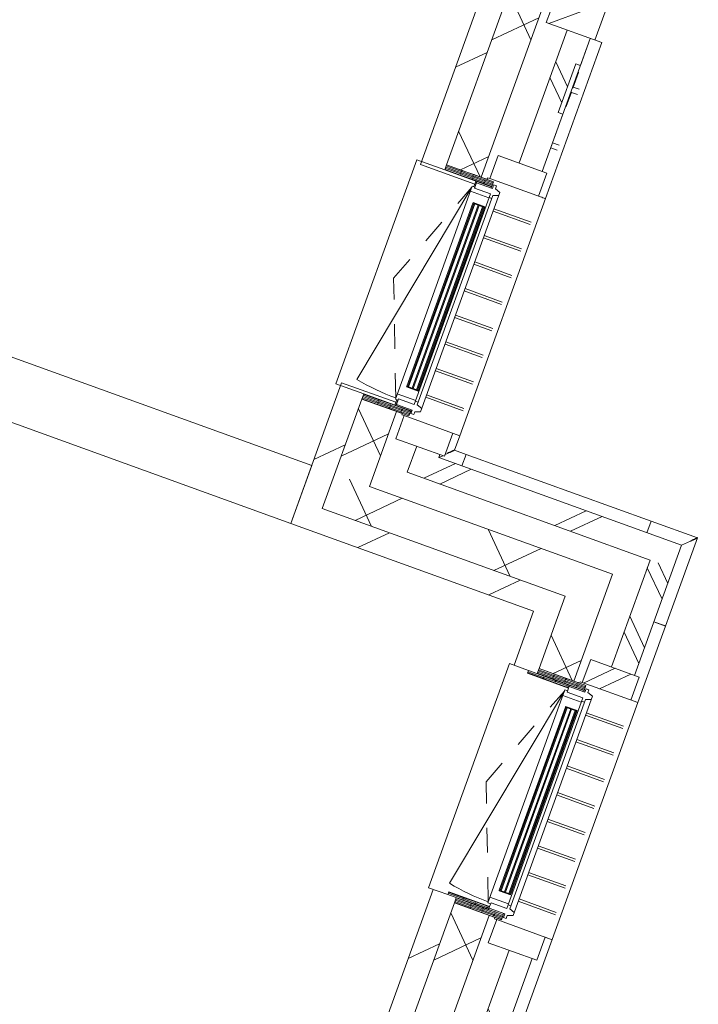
# Model space of a CAD drawing. Header units: metres. Extents: x 136266 to 136452, y 453403 to 453560.
# Tile 93 of 133: x 136433.96 to 136436.72, y 453477.8 to 453481.81. Entities that reach past the tile are written whole.
import ezdxf

# ---------------------------------------------------------------- set-up
doc = ezdxf.new("R2010")
doc.units = ezdxf.units.M
doc.linetypes.add('GS streep 0_60mm', pattern=[1.2, 0.6, -0.6])
for name, color, linetype, lineweight in [('A-DETL-BEBOUWING', 253, 'Continuous', 9), ('A-DETL-GENF-4', 252, 'Continuous', 9), ('A-FLOR', 192, 'Continuous', 5), ('A-GENM-1', 8, 'Continuous', 5), ('A-GENM-3', 7, 'GS streep 0_60mm', 5)]:
    doc.layers.add(name, color=color, linetype=linetype, lineweight=lineweight)
pattern_1 = [(50.36799999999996, (1194.736809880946, 112.262393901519), (-308.0628471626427, 255.141690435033), [])]

# ---------------------------------------------------------------- blocks, each defined once
blk = doc.blocks.new('859-DO-0010 29-09-2022')
at = {"layer": 'A-DETL-BEBOUWING'}
h = blk.add_hatch(dxfattribs=at)
h.set_pattern_fill('FP_599', color=256, angle=45.0000000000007, style=0, pattern_type=2)
h.set_pattern_definition([(140.3680000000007, (154279.4071596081, 86227.28224680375), (-270.5777627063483, -326.700649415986), []), (230.3680000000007, (154279.4071596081, 86227.28224680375), (326.7006494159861, -270.5777627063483), [])])
h.paths.add_polyline_path([(154297.8751941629, 84427.3575141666), (154447.2173507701, 84441.39034210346), (154416.928119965, 84763.73870059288), (154267.5859633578, 84749.70587265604), (154290.9722725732, 84500.82076774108)])
h.paths.add_polyline_path([(154172.8175986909, 85758.26323694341), (154322.1597552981, 85772.2960648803), (154253.8666593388, 86499.09456036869), (154104.5245027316, 86485.06173243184), (154164.2141458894, 85849.82412555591)])
h.paths.add_polyline_path([(153998.9040844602, 87609.11036449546), (154148.2462410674, 87623.14319243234), (154111.5971721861, 88013.17512391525), (153962.2550155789, 87999.14229597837), (153995.203310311, 87648.49526930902)])
h = blk.add_hatch(dxfattribs=at)
h.set_pattern_fill('FP_301', color=256, angle=45.00000000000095, style=0, pattern_type=2)
h.set_pattern_definition([(140.368000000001, (154509.2670680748, 86186.11519711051), (-255.1416904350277, -308.0628471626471), []), (140.368000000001, (154397.0039670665, 87380.85271409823), (-255.1416904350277, -308.0628471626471), [])])
h.paths.add_polyline_path([(154552.3722991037, 84658.44803367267), (154651.9337368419, 84667.80325229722), (154650.7643345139, 84680.24843201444), (154551.2028967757, 84670.89321338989)])
h.paths.add_polyline_path([(154436.6014686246, 85890.52082568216), (154536.1629063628, 85899.87604430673), (154512.9900298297, 86146.48972558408), (154493.1644337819, 86144.62682776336), (154473.5184746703, 86353.70584701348), (154493.3433052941, 86355.57689073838), (154482.3703992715, 86472.35431130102), (154382.8089615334, 86462.99909267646), (154398.1727957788, 86299.49191149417)])
h.paths.add_polyline_path([(154268.2075333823, 87682.62670496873), (154367.7689711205, 87691.98192359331), (154366.5995687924, 87704.42710331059), (154267.0381310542, 87695.07188468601)])
h = blk.add_hatch(dxfattribs=at)
h.set_pattern_fill('FP_1056', color=256, angle=5.367995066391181, style=0, pattern_type=2)
h.set_pattern_definition([(44.99999506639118, (-0.0001550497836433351, -0.0003047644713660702), (-282.8426881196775, 282.8427368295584), []), (44.99999506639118, (1199.999534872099, 0.0002923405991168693), (-282.8426881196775, 282.8427368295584), [])])
h.paths.add_polyline_path([(154293.203667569, 86454.57939591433), (154502.2826868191, 86474.22535502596), (154492.9274681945, 86573.78679276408), (154283.8484489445, 86554.14083365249)])
h = blk.add_hatch(dxfattribs=at)
h.set_pattern_fill('FP_250', color=256, angle=44.99999999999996, style=0, pattern_type=2)
h.set_pattern_definition([(50.36799999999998, (1194.736809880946, 112.2623939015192), (-308.0628471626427, 255.141690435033), [])])
h.paths.add_polyline_path([(154212.3465843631, 84268.66013893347), (154311.9080221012, 84278.01535755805), (154265.5278152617, 84771.60938895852), (154165.9663775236, 84762.25417033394), (154190.5317784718, 84500.82076774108)])
h.paths.add_polyline_path([(154075.3143090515, 85727.00450201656), (154174.8757467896, 85736.35972064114), (154101.2501762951, 86519.9082347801), (154001.6887385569, 86510.55301615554), (154063.773651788, 85849.82412555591)])
h = blk.add_hatch(dxfattribs=at)
h.set_pattern_fill('FP_1044', color=256, angle=5.367995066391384, style=0, pattern_type=2)
h.set_pattern_definition([(44.99999506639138, (-0.0001550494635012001, -0.0003047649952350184), (-282.8426881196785, 282.8427368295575), []), (44.99999506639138, (1199.999534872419, 0.0002923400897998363), (-282.8426881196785, 282.8427368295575), [])])
h.paths.add_polyline_path([(154356.3513932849, 85782.53969118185), (154565.430412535, 85802.18565029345), (154556.0751939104, 85901.7470880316), (154346.9961746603, 85882.10112892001), (154350.0290599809, 85849.82412555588)])
h = blk.add_hatch(dxfattribs=at)
h.set_pattern_fill('FP_690', color=256, angle=95.36799506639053, style=0, pattern_type=2)
h.set_pattern_definition([(5.367995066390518, (154175.8630365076, 85709.56699194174), (4.752451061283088, -50.57721037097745), [50.8, 0, 0, 0]), (5.367995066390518, (154175.3877914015, 85714.62471297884), (4.752451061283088, -50.57721037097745), [50.8, 0, 0, 0]), (5.367995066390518, (154174.9125462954, 85719.68243401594), (4.752451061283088, -50.57721037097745), [50.8, 0, 0, 0]), (5.367995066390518, (154174.4373011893, 85724.74015505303), (4.752451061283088, -50.57721037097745), [50.8, 0, 0, 0]), (5.367995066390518, (154173.9620560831, 85729.79787609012), (4.752451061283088, -50.57721037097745), [50.8, 0, 0, 0]), (5.367995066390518, (154173.486810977, 85734.85559712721), (4.752451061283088, -50.57721037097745), [50.8, 0, 0, 0]), (5.367995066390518, (154173.0115658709, 85739.91331816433), (4.752451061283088, -50.57721037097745), [50.8, 0, 0, 0]), (5.367995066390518, (154172.5363207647, 85744.97103920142), (4.752451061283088, -50.57721037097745), [50.8, 0, 0, 0]), (5.367995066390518, (154172.0610756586, 85750.02876023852), (4.752451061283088, -50.57721037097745), [50.8, 0, 0, 0]), (5.367995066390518, (154171.5858305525, 85755.08648127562), (4.752451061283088, -50.57721037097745), [50.8, 0, 0, 0])])
h.paths.add_polyline_path([(154374.9273173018, 85777.25433075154), (154172.8175986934, 85758.26323694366), (154174.8757467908, 85736.35972064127), (154376.9854653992, 85755.35081444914)])
for points in [[(154340.5089630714, 85662.53128562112), (154414.5087423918, 84875.00031311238), (154418.4911999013, 84875.37452185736), (154344.4914205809, 85662.9054943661)], [(154359.4256362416, 85664.3087771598), (154433.4254155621, 84876.77780465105), (154437.4078730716, 84877.15201339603), (154363.4080937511, 85664.68298590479)], [(154378.3423094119, 85666.08626869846), (154452.3420887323, 84878.55529618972), (154456.3245462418, 84878.9295049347), (154382.3247669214, 85666.46047744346)], [(155554.2043958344, 83969.65131331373), (155628.2041751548, 83182.12034080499), (155632.1866326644, 83182.49454954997), (155558.1868533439, 83970.02552205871)], [(155573.1210690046, 83971.4288048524), (155647.1208483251, 83183.89783234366), (155651.1033058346, 83184.27204108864), (155577.1035265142, 83971.8030135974)], [(155592.0377421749, 83973.20629639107), (155666.0375214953, 83185.67532388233), (155670.0199790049, 83186.04953262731), (155596.0201996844, 83973.58050513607)]]:
    blk.add_hatch(color=256, dxfattribs=at).paths.add_polyline_path(points)
h = blk.add_hatch(dxfattribs=at)
h.set_pattern_fill('FP_418', color=256, angle=-174.6320049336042, style=0, pattern_type=2)
h.set_pattern_definition([(5.367995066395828, (154261.5063166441, 84798.11786577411), (-4.752451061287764, 50.57721037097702), [50.8, 0, 0, 0]), (5.367995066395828, (154261.9815617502, 84793.06014473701), (-4.752451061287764, 50.57721037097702), [50.8, 0, 0, 0]), (5.367995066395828, (154262.4568068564, 84788.00242369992), (-4.752451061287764, 50.57721037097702), [50.8, 0, 0, 0]), (5.367995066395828, (154262.9320519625, 84782.94470266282), (-4.752451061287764, 50.57721037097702), [50.8, 0, 0, 0]), (5.367995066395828, (154263.4072970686, 84777.88698162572), (-4.752451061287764, 50.57721037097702), [50.8, 0, 0, 0]), (5.367995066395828, (154263.8825421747, 84772.82926058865), (-4.752451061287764, 50.57721037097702), [50.8, 0, 0, 0]), (5.367995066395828, (154264.3577872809, 84767.77153955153), (-4.752451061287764, 50.57721037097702), [50.8, 0, 0, 0]), (5.367995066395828, (154264.833032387, 84762.71381851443), (-4.752451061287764, 50.57721037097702), [50.8, 0, 0, 0]), (5.367995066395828, (154265.3082774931, 84757.65609747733), (-4.752451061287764, 50.57721037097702), [50.8, 0, 0, 0]), (5.367995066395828, (154265.7835225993, 84752.59837644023), (-4.752451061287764, 50.57721037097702), [50.8, 0, 0, 0])])
h.paths.add_polyline_path([(154265.5278152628, 84771.60938895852), (154267.5859633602, 84749.70587265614), (154469.6956819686, 84768.69696646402), (154467.6375338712, 84790.6004827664)])
h = blk.add_hatch(dxfattribs=at)
h.set_pattern_fill('FP_302', color=256, angle=45.00000000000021, style=0, pattern_type=2)
h.set_pattern_definition([(50.36800000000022, (155134.2059199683, 84612.67886528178), (-308.0628471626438, 255.1416904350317), []), (50.36800000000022, (156328.943436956, 84724.94196629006), (-308.0628471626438, 255.1416904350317), [])])
h.paths.add_polyline_path([(154561.7275177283, 84558.8865959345), (155706.6840517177, 84666.47161011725), (155697.3288330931, 84766.03304785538), (154552.3722991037, 84658.44803367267)])
h = blk.add_hatch(dxfattribs=at)
h.set_pattern_fill('FP_399', color=256, angle=45.00000000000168, style=0, pattern_type=2)
h.set_pattern_definition([(140.3680000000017, (155717.5004250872, 84551.35361547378), (-255.1416904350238, -308.0628471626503), []), (140.3680000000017, (155605.2387382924, 85746.0911324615), (-255.1416904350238, -308.0628471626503), [])])
h.paths.add_polyline_path([(155628.756557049, 84426.88056672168), (155728.3179947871, 84436.23578534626), (155706.6840517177, 84666.47161011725), (155607.1226139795, 84657.11639149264), (155621.808819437, 84500.82076774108)])
h = blk.add_hatch(dxfattribs=at)
h.set_pattern_fill('FP_595', color=256, angle=45.00000000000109, style=0, pattern_type=2)
h.set_pattern_definition([(140.3680000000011, (155661.5901990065, 82741.30096988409), (-270.577762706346, -326.700649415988), []), (230.3680000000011, (155661.5901990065, 82741.30096988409), (326.700649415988, -270.577762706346), [])])
h.paths.add_polyline_path([(155681.225852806, 80928.94857439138), (155830.5680094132, 80942.98140232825), (155799.0175346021, 81278.75235109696), (155649.6753779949, 81264.71952316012), (155671.8706341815, 81028.51001212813)])
h.paths.add_polyline_path([(155554.907013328, 82273.27688744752), (155704.2491699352, 82287.30971538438), (155630.6235993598, 83070.85823038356), (155481.2814427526, 83056.8254024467), (155514.6082962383, 82702.14962398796)])
h.paths.add_polyline_path([(155386.5130780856, 84065.38276673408), (155535.8552346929, 84079.41559467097), (155492.6124470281, 84539.62013766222), (155343.2702904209, 84525.58730972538), (155366.6583369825, 84276.68371537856)])
h = blk.add_hatch(dxfattribs=at)
h.set_pattern_fill('FP_598', color=256, angle=44.99999999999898, style=0, pattern_type=2)
h.set_pattern_definition([(230.367999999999, (154820.5722427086, 84476.47242155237), (326.700649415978, -270.577762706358), []), (320.367999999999, (154820.5722427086, 84476.47242155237), (270.5777627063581, 326.7006494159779), [])])
h.paths.add_polyline_path([(154311.9080221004, 84278.01535755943), (155357.3031183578, 84376.24515311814), (155343.2702904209, 84525.58730972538), (154297.8751941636, 84427.35751416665)])
h = blk.add_hatch(dxfattribs=at)
h.set_pattern_fill('FP_295', color=256, angle=44.99999999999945, style=0, pattern_type=2)
h.set_pattern_definition([(140.3679999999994, (155902.2667199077, 82585.01481488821), (-255.1416904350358, -308.0628471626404), []), (140.3679999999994, (155790.0036188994, 83779.75233187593), (-255.1416904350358, -308.0628471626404), [])])
h.paths.add_polyline_path([(155976.6537496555, 80724.43960083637), (156076.2151873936, 80733.79481946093), (156032.9473012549, 81194.26646899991), (155933.3858635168, 81184.91125037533), (155959.8304905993, 80903.47848023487)])
h.paths.add_polyline_path([(155818.7844353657, 82404.53886266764), (155918.3458731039, 82413.89408129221), (155864.5533660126, 82986.37234828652), (155764.9919282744, 82977.01712966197), (155790.8196550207, 82702.14962398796)])
h.paths.add_polyline_path([(155650.3905001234, 84196.64474195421), (155749.9519378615, 84205.99996057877), (155728.3179947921, 84436.23578534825), (155628.756557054, 84426.88056672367)])
h = blk.add_hatch(dxfattribs=at)
h.set_pattern_fill('FP_250', color=256, angle=44.99999999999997, style=0, pattern_type=2)
h.set_pattern_definition([(50.36799999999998, (1194.736809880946, 112.2623939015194), (-308.0628471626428, 255.1416904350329), [])])
h.paths.add_polyline_path([(154221.7018029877, 84169.09870119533), (155366.6583369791, 84276.68371537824), (155357.3031183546, 84376.2451531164), (154212.3465843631, 84268.66013893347)])
h = blk.add_hatch(dxfattribs=at)
h.set_pattern_fill('FP_250', color=256, angle=44.99999999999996, style=0, pattern_type=2)
h.set_pattern_definition(pattern_1)
h.paths.add_polyline_path([(155289.0097884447, 84034.1240318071), (155388.5712261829, 84043.47925043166), (155366.6583369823, 84276.68371537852), (155267.0968992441, 84267.32849675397)])
h = blk.add_hatch(dxfattribs=at)
h.set_pattern_fill('FP_310', color=256, angle=5.367995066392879, style=0, pattern_type=2)
h.set_pattern_definition([(230.3679950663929, (260693.070127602, 137674.5710735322), (308.0628251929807, -255.1417169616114), []), (230.3679950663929, (259498.3328747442, 137562.3084500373), (308.0628251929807, -255.1417169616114), [])])
h.paths.add_polyline_path([(155560.7852061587, 84188.22504519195), (155570.1404247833, 84088.66360745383), (155779.2194440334, 84108.30956656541), (155769.8642254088, 84207.87100430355), (155714.70713758, 84202.6882083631)])
h = blk.add_hatch(dxfattribs=at)
h.set_pattern_fill('FP_1658', color=256, scale=0.9999999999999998, angle=-174.6320049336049, style=0, pattern_type=2)
h.set_pattern_definition([(5.367995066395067, (155354.7785534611, 83991.32156960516), (4.75245106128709, -50.57721037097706), [50.79999999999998, 0, 0, 0]), (5.367995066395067, (155354.3033083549, 83996.37929064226), (4.75245106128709, -50.57721037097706), [50.79999999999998, 0, 0, 0]), (5.367995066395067, (155353.8280632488, 84001.43701167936), (4.75245106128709, -50.57721037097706), [50.79999999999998, 0, 0, 0]), (5.367995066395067, (155353.3528181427, 84006.49473271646), (4.75245106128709, -50.57721037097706), [50.79999999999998, 0, 0, 0]), (5.367995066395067, (155352.8775730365, 84011.55245375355), (4.75245106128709, -50.57721037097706), [50.79999999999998, 0, 0, 0]), (5.367995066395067, (155352.4023279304, 84016.61017479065), (4.75245106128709, -50.57721037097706), [50.79999999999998, 0, 0, 0]), (5.367995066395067, (155351.9270828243, 84021.66789582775), (4.75245106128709, -50.57721037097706), [50.79999999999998, 0, 0, 0]), (5.367995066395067, (155351.4518377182, 84026.72561686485), (4.75245106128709, -50.57721037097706), [50.79999999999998, 0, 0, 0]), (5.367995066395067, (155350.976592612, 84031.78333790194), (4.75245106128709, -50.57721037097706), [50.79999999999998, 0, 0, 0]), (5.367995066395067, (155350.5013475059, 84036.84105893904), (4.75245106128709, -50.57721037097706), [50.79999999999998, 0, 0, 0])])
h.paths.add_polyline_path([(155388.5712261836, 84043.47925043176), (155351.7334942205, 84040.01781954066), (155352.8561204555, 84028.07044701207), (155529.079865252, 84044.62918397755), (155527.957239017, 84056.57655650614)])
h = blk.add_hatch(dxfattribs=at)
h.set_pattern_fill('FP_939', color=256, scale=0.9999999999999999, angle=-116.41000493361, style=0, pattern_type=2)
h.set_pattern_definition([(5.367995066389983, (155389.5585330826, 84016.685845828), (4.752451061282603, -50.57721037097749), [50.79999999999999, 0, 0, 0]), (5.367995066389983, (155389.0824262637, 84021.74345616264), (4.752451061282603, -50.57721037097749), [50.79999999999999, 0, 0, 0]), (5.367995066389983, (155388.6076598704, 84026.8015173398), (4.752451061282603, -50.57721037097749), [50.79999999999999, 0, 0, 0]), (5.367995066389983, (155388.1324486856, 84031.85868288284), (4.752451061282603, -50.57721037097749), [50.79999999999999, 0, 0, 0]), (5.367995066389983, (155387.6567866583, 84036.9171888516), (4.752451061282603, -50.57721037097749), [50.79999999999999, 0, 0, 0]), (5.367995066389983, (155387.1815754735, 84041.97435439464), (4.752451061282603, -50.57721037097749), [50.79999999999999, 0, 0, 0]), (5.367995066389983, (155386.7068090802, 84047.0324155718), (4.752451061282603, -50.57721037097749), [50.79999999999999, 0, 0, 0]), (5.367995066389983, (155386.2315978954, 84052.08958111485), (4.752451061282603, -50.57721037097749), [50.79999999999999, 0, 0, 0]), (5.367995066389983, (155385.7559358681, 84057.1480870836), (4.752451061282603, -50.57721037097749), [50.79999999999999, 0, 0, 0]), (5.367995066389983, (155385.2807246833, 84062.20525262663), (4.752451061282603, -50.57721037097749), [50.79999999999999, 0, 0, 0])])
h.paths.add_polyline_path([(155386.5130780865, 84065.382766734), (155388.5712261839, 84043.47925043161), (155590.6809447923, 84062.4703442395), (155588.622796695, 84084.37386054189), (155393.6884133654, 84066.05699193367)])
h = blk.add_hatch(dxfattribs=at)
h.set_pattern_fill('FP_1659', color=256, scale=0.9999999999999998, angle=-174.6320049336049, style=0, pattern_type=2)
h.set_pattern_definition([(5.367995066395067, (155436.3059158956, 83123.67948183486), (-4.75245106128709, 50.57721037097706), [50.79999999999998, 0, 0, 0]), (5.367995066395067, (155436.7811610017, 83118.62176079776), (-4.75245106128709, 50.57721037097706), [50.79999999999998, 0, 0, 0]), (5.367995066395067, (155437.2564061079, 83113.56403976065), (-4.75245106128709, 50.57721037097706), [50.79999999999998, 0, 0, 0]), (5.367995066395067, (155437.731651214, 83108.50631872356), (-4.75245106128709, 50.57721037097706), [50.79999999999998, 0, 0, 0]), (5.367995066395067, (155438.2068963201, 83103.44859768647), (-4.75245106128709, 50.57721037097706), [50.79999999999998, 0, 0, 0]), (5.367995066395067, (155438.6821414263, 83098.39087664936), (-4.75245106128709, 50.57721037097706), [50.79999999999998, 0, 0, 0]), (5.367995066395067, (155439.1573865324, 83093.33315561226), (-4.75245106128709, 50.57721037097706), [50.79999999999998, 0, 0, 0]), (5.367995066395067, (155439.6326316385, 83088.27543457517), (-4.75245106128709, 50.57721037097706), [50.79999999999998, 0, 0, 0]), (5.367995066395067, (155440.1078767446, 83083.21771353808), (-4.75245106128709, 50.57721037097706), [50.79999999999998, 0, 0, 0]), (5.367995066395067, (155440.5831218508, 83078.15999250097), (-4.75245106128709, 50.57721037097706), [50.79999999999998, 0, 0, 0])])
h.paths.add_polyline_path([(155457.1690304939, 83088.7094650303), (155441.2629364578, 83087.21486038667), (155442.3855626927, 83075.26748785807), (155618.6093074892, 83091.82622482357), (155617.4866812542, 83103.77359735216), (155478.1006684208, 83090.67629127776)])
h = blk.add_hatch(dxfattribs=at)
h.set_pattern_fill('FP_419', color=256, scale=0.9999999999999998, angle=-174.6320049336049, style=0, pattern_type=2)
h.set_pattern_definition([(5.367995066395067, (155475.2017959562, 83105.23739642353), (-4.75245106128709, 50.57721037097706), [50.79999999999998, 0, 0, 0]), (5.367995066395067, (155475.6770410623, 83100.17967538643), (-4.75245106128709, 50.57721037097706), [50.79999999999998, 0, 0, 0]), (5.367995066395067, (155476.1522861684, 83095.12195434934), (-4.75245106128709, 50.57721037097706), [50.79999999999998, 0, 0, 0]), (5.367995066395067, (155476.6275312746, 83090.06423331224), (-4.75245106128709, 50.57721037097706), [50.79999999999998, 0, 0, 0]), (5.367995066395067, (155477.1027763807, 83085.00651227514), (-4.75245106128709, 50.57721037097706), [50.79999999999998, 0, 0, 0]), (5.367995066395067, (155477.5780214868, 83079.94879123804), (-4.75245106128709, 50.57721037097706), [50.79999999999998, 0, 0, 0]), (5.367995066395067, (155478.053266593, 83074.89107020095), (-4.75245106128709, 50.57721037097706), [50.79999999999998, 0, 0, 0]), (5.367995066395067, (155478.5285116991, 83069.83334916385), (-4.75245106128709, 50.57721037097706), [50.79999999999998, 0, 0, 0]), (5.367995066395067, (155479.0037568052, 83064.77562812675), (-4.75245106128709, 50.57721037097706), [50.79999999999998, 0, 0, 0]), (5.367995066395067, (155479.4790019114, 83059.71790708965), (-4.75245106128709, 50.57721037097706), [50.79999999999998, 0, 0, 0])])
h.paths.add_polyline_path([(155479.2232946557, 83078.72891874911), (155481.2814427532, 83056.82540244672), (155683.3911613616, 83075.81649625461), (155681.3330132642, 83097.72001255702)])
h = blk.add_hatch(dxfattribs=at)
h.set_pattern_fill('FP_250', color=256, angle=44.99999999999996, style=0, pattern_type=2)
h.set_pattern_definition(pattern_1)
h.paths.add_polyline_path([(155457.4037236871, 82242.01815252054), (155556.8610051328, 82252.4818380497), (155479.223294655, 83078.72891874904), (155379.6618569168, 83069.37370012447), (155456.42051103, 82252.4818380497)])
for points in [[(155742.4484934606, 84820.19160843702), (155742.5051510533, 84820.25943716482), (155742.1560320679, 84819.83797872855), (155740.5913135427, 84817.95133359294), (155738.7237271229, 84815.69054466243), (155737.0373536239, 84813.65980688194), (155735.0935259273, 84811.30796191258), (155732.9216607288, 84808.68956700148), (155730.5574418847, 84805.83392572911), (155727.19899842, 84801.77009685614), (155724.5021769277, 84798.56846279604), (155722.6909617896, 84796.33599949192)], [(154697.013474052, 84721.95805850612), (154697.0695611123, 84722.02635975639), (154696.7205151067, 84721.6048408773), (154695.1583755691, 84719.71605978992), (154693.2850606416, 84717.46001528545), (154691.6040130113, 84715.42486654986), (154689.655438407, 84713.07695303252), (154687.4874592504, 84710.45533964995), (154685.122218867, 84707.60054442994), (154681.7551469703, 84703.54386173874), (154679.1119285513, 84700.29783290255), (154677.255942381, 84698.10244956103)]]:
    blk.add_open_spline(points, degree=3, knots=[0.5, 0.5, 0.5, 0.5, 0.5833333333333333, 0.6666666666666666, 0.7083333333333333, 0.75, 0.7916666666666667, 0.8333333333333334, 0.875, 0.9166666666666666, 1, 1, 1, 1])
for p, q in [((154502.2826868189, 86474.22535502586), (154386.5118563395, 87706.29814703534)), ((154322.159755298, 85772.29606488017), (154250.59233282, 86533.94106357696)), ((154283.8484489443, 86554.14083365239), (154293.2036675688, 86454.57939591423)), ((154001.6887385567, 86510.5530161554), (154076.4837113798, 85714.55932229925)), ((154172.817598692, 85758.26323694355), (154101.2501762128, 86519.90823564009)), ((154293.2036675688, 86454.57939591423), (154532.1863712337, 86477.03523314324)), ((154382.8089615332, 86462.99909267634), (154436.6014686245, 85890.52082568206)), ((154493.344070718, 86355.56874483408), (154482.3703992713, 86472.35431130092)), ((154536.2495978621, 85899.88419021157), (154482.457090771, 86472.36245720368)), ((154595.3456119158, 85804.9966104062), (154532.1978861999, 86477.03631513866)), ((154493.4307622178, 86355.57689073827), (154473.5184746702, 86353.70584701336)), ((154473.5184746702, 86353.70584701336), (154493.1644337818, 86144.62682776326)), ((154496.1409102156, 86326.73456839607), (154498.6299461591, 86326.96844886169)), ((154496.6071345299, 86321.77284971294), (154499.0961704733, 86322.00673017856)), ((154496.9145856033, 86318.50085018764), (154499.4036215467, 86318.73473065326)), ((154497.736902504, 86309.74947235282), (154500.2259384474, 86309.98335281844)), ((154498.6299461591, 86326.96844886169), (154504.9698626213, 86259.49688850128)), ((154499.2411183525, 86293.74109258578), (154501.7301542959, 86293.9749730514)), ((154502.4808266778, 86259.26300803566), (154504.9698626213, 86259.49688850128)), ((154504.5920858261, 86263.51731841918), (154530.014245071, 86265.90609326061)), ((154504.1254604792, 86241.76025236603), (154506.6144964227, 86241.99413283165)), ((154505.0652512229, 86231.75867769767), (154507.5542871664, 86231.99255816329)), ((154506.6144964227, 86241.99413283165), (154512.4881885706, 86179.48429115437)), ((154506.6970100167, 86241.1159949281), (154532.1191692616, 86243.50476976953)), ((154508.9932828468, 86189.95522107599), (154511.4823187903, 86190.1891015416)), ((154509.9991526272, 86179.25041068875), (154512.4881885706, 86179.48429115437)), ((154493.1644337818, 86144.62682776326), (154513.0767213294, 86146.49787148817)), ((154536.1629063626, 85899.87604430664), (154512.9900298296, 86146.48972558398)), ((154524.6725148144, 86023.0914694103), (154552.5837100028, 86025.71412471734)), ((154526.7774390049, 86000.69014591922), (154554.6886341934, 86003.31280122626)), ((154556.0751939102, 85901.74708803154), (154346.9961746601, 85882.10112891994)), ((154565.4304125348, 85802.18565029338), (154556.0751939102, 85901.74708803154)), ((154346.9961746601, 85882.10112891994), (154356.3513932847, 85782.5396911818)), ((154346.4067644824, 85781.60525131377), (154356.3339455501, 85782.53805171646)), ((154347.0616297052, 85774.63595153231), (154346.4067644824, 85781.60525131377)), ((154356.3513932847, 85782.5396911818), (154573.4922735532, 85802.94317724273)), ((154579.3738359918, 85803.49583401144), (154573.5275266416, 85802.94648977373)), ((154584.7510126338, 85804.00109653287), (154579.4079470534, 85803.4990392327)), ((154589.2832016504, 85804.42696040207), (154584.7838598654, 85804.00418299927)), ((154592.6837169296, 85804.74648736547), (154589.3144128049, 85804.42989313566)), ((154595.3340969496, 85804.99552841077), (154592.7123524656, 85804.74917808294)), ((154594.7269841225, 85804.93848149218), (154595.2988438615, 85804.99221587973)), ((154691.2013497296, 84784.4885610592), (154595.3103588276, 85804.99329787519)), ((154174.8757467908, 85736.35972064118), (154055.4020215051, 85725.13345829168)), ((154076.4837113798, 85714.55932229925), (154310.4530900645, 85736.54408606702)), ((154310.4530900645, 85736.54408606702), (154309.2836877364, 85748.98926578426)), ((154309.9552828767, 85736.49730997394), (154311.0311330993, 85725.04774377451)), ((154313.7639524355, 85749.41025062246), (154316.0092049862, 85725.51550470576)), ((154377.4532264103, 85750.37274170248), (154376.9854653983, 85755.35081444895)), ((154146.0540899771, 84760.38312660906), (154055.4020215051, 85725.13345829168)), ((154423.3921532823, 85678.35458428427), (154583.7714990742, 85693.42451373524)), ((154424.3276751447, 85668.39844051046), (154584.7070209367, 85683.46836996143)), ((154434.1506547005, 85563.8589308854), (154594.5300004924, 85578.92886033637)), ((154435.086176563, 85553.90278711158), (154595.4655223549, 85568.97271656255)), ((154444.9091561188, 85449.36327748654), (154605.2885019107, 85464.43320693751)), ((154445.8446779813, 85439.40713371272), (154606.2240237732, 85454.4770631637)), ((154455.6676575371, 85334.86762408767), (154616.047003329, 85349.93755353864)), ((154456.6031793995, 85324.91148031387), (154616.9825251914, 85339.98140976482)), ((154466.4261589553, 85220.37197068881), (154626.8055047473, 85235.44190013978)), ((154467.3616808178, 85210.41582691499), (154627.7410266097, 85225.48575636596)), ((154477.1846603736, 85105.87631728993), (154637.5640061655, 85120.9462467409)), ((154478.1201822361, 85095.92017351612), (154638.499528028, 85110.99010296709)), ((154487.9431617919, 84991.38066389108), (154648.3225075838, 85006.45059334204)), ((154488.8786836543, 84981.42452011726), (154649.2580294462, 84996.49444956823)), ((154498.7016632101, 84876.8850104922), (154659.0810090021, 84891.95493994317)), ((154499.6371850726, 84866.92886671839), (154660.0165308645, 84881.99879616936)), ((154397.1926966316, 84808.08690220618), (154398.2685466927, 84796.63733772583)), ((154402.1707685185, 84808.55466313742), (154404.4160209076, 84784.65991893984)), ((155742.4585059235, 84820.20416588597), (155543.3245359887, 84801.49268615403)), ((155809.0878757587, 84111.11612786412), (155742.458965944, 84820.20378489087)), ((154265.5278152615, 84771.60938895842), (154146.0540899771, 84760.38312660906)), ((154398.7663538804, 84796.6841138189), (154164.7969751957, 84774.69935005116)), ((154164.7969751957, 84774.69935005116), (154221.7018029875, 84169.09870119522)), ((154399.9357562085, 84784.23893410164), (154398.7663538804, 84796.6841138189)), ((154691.1898347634, 84784.48747906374), (154452.2423841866, 84762.0349543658)), ((154467.6375338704, 84790.60048276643), (154467.1697730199, 84795.57855379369)), ((154670.6766220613, 84682.11947573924), (154661.3214034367, 84781.6809134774)), ((154697.0239465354, 84721.97023495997), (154691.1499117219, 84784.48372340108)), ((155543.3245355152, 84801.4926911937), (154746.83303361, 84726.65094219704)), ((155543.3256175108, 84801.48117622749), (155547.9751615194, 84751.99913792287)), ((155543.3793523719, 84800.9093114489), (155543.3256179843, 84801.48117118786)), ((155722.6909617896, 84796.33599949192), (155697.3919889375, 84765.78955203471)), ((154267.5859633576, 84749.7058726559), (154311.9080221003, 84278.01535755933)), ((154447.21735077, 84441.39034210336), (154416.9281199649, 84763.73870059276)), ((154442.2977553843, 84761.10051449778), (154441.8299943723, 84766.07858724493)), ((154452.2249364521, 84762.03331490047), (154442.2977553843, 84761.10051449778)), ((154452.2423841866, 84762.0349543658), (154461.5976028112, 84662.47351662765)), ((155697.3288330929, 84766.03304785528), (154651.9337368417, 84667.80325229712)), ((155749.9519378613, 84205.99996057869), (155697.3288330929, 84766.03304785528)), ((154677.255942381, 84698.10244956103), (154669.9982133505, 84689.33933337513)), ((154746.7931109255, 84726.64718278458), (154697.0234865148, 84721.97061595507)), ((154746.7941929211, 84726.63566781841), (154746.8479273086, 84726.06380807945)), ((154751.4836596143, 84677.15738892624), (154746.8341156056, 84726.63942723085)), ((154461.5976028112, 84662.47351662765), (154670.6766220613, 84682.11947573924)), ((154551.2028967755, 84670.89321338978), (154561.7275177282, 84558.8865959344)), ((154561.7275177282, 84558.8865959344), (155607.1226139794, 84657.11639149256)), ((154651.9337368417, 84667.80325229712), (154650.7643345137, 84680.24843201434)), ((154663.4567644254, 84681.44106702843), (154652.1596520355, 84667.80072470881)), ((155607.1226139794, 84657.11639149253), (155650.3905001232, 84196.64474195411)), ((155492.612447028, 84539.62013766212), (154447.21735077, 84441.39034210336)), ((155535.8552346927, 84079.41559467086), (155492.612447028, 84539.62013766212)), ((154198.2702488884, 84418.01656971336), (147698.3803323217, 83807.25910591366)), ((154221.6582954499, 84169.112975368), (154198.2702488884, 84418.01656971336)), ((155728.3158201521, 84436.6875589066), (155778.0451006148, 84441.36033484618)), ((155778.0825212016, 84440.96209209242), (155728.3532407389, 84436.28931615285)), ((155357.3031183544, 84376.2451531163), (154311.9080221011, 84278.01535755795)), ((155357.3031183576, 84376.24515311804), (155386.5130780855, 84065.382766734)), ((154221.7018029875, 84169.09870119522), (155267.096899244, 84267.32849675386)), ((155267.096899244, 84267.32849675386), (155289.0097884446, 84034.124031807)), ((155769.8642254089, 84207.8710043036), (155560.7852061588, 84188.22504519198)), ((155779.2194440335, 84108.30956656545), (155769.8642254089, 84207.8710043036)), ((144990.2990744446, 83301.6949701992), (154221.6582954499, 84169.112975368)), ((155560.7852061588, 84188.22504519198), (155570.1404247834, 84088.66360745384)), ((155560.1957959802, 84087.72916758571), (155570.122977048, 84088.6619679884)), ((155560.7571090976, 84081.75548132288), (155560.1957959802, 84087.72916758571)), ((155570.1404247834, 84088.66360745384), (155809.0878753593, 84111.11613215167)), ((155809.0763607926, 84111.11504586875), (155808.5045010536, 84111.0613114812)), ((156140.0342942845, 80589.19472804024), (155809.0993903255, 84111.1172141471)), ((155591.1486590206, 84057.49276938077), (155590.6809447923, 84062.47034423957)), ((155351.7334942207, 84040.01781954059), (155269.0975008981, 84032.2529880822)), ((155359.7495693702, 83067.50265639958), (155269.0975008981, 84032.2529880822)), ((155637.1811849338, 83984.47850057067), (155797.560530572, 83999.54843000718)), ((155638.1167067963, 83974.52235679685), (155798.4960524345, 83989.59228623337)), ((155647.9396863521, 83869.98284717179), (155808.3190319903, 83885.05277660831)), ((155648.8752082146, 83860.02670339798), (155809.2545538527, 83875.0966328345)), ((155658.6981877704, 83755.48719377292), (155819.0775334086, 83770.55712320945)), ((155659.6337096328, 83745.53104999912), (155820.013055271, 83760.60097943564)), ((155669.4566891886, 83640.99154037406), (155829.8360348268, 83656.06146981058)), ((155670.3922110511, 83631.03539660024), (155830.7715566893, 83646.10532603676)), ((155680.2151906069, 83526.49588697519), (155840.5945362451, 83541.56581641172)), ((155681.1507124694, 83516.53974320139), (155841.5300581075, 83531.6096726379)), ((155690.9736920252, 83412.00023357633), (155851.3530376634, 83427.07016301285)), ((155691.9092138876, 83402.04408980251), (155852.2885595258, 83417.11401923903)), ((155701.7321934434, 83297.50458017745), (155862.1115390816, 83312.57450961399)), ((155702.6677153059, 83287.54843640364), (155863.0470609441, 83302.61836584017)), ((155712.4906948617, 83183.0089267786), (155872.8700404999, 83198.07885621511)), ((155713.4262167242, 83173.05278300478), (155873.8055623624, 83188.1227124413)), ((155904.9788662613, 83090.61139533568), (155666.0314156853, 83068.15887063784)), ((155681.3330132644, 83097.72001255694), (155680.8652056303, 83102.69858147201)), ((155875.1104349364, 83087.80482974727), (155883.1722959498, 83088.56235669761)), ((155884.46565356, 82988.24339201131), (155875.1104349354, 83087.80482974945)), ((155442.3855626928, 83075.26748785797), (155359.7495693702, 83067.50265639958)), ((155379.6618569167, 83069.37370012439), (155457.4037236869, 82242.01815252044)), ((155481.2814427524, 83056.8254024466), (155554.9070133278, 82273.27688744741)), ((155704.249169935, 82287.30971538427), (155630.6235993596, 83070.85823038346)), ((155656.0867868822, 83067.22443076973), (155655.5254737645, 83073.19811703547)), ((155664.1266754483, 83067.97989309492), (155656.0867868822, 83067.22443076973)), ((155666.01396795, 83068.15723117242), (155664.1266754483, 83067.97989309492)), ((155666.0314156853, 83068.15887063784), (155675.3866343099, 82968.5974328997)), ((155675.3866343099, 82968.5974328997), (155884.46565356, 82988.24339201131)), ((155764.9919282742, 82977.01712966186), (155818.7844353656, 82404.53886266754)), ((155918.3458731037, 82413.8940812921), (155864.5533660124, 82986.37234828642)), ((155918.397311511, 82413.89891466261), (155864.6048044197, 82986.37718165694))]:
    blk.add_line(p, q, dxfattribs=at)
at = {"layer": 'A-DETL-GENF-4'}
for p, q in [((154172.8175986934, 85758.26323694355), (154374.9273173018, 85777.25433075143)), ((154374.9273173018, 85777.25433075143), (154376.9854653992, 85755.35081444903)), ((154174.8757467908, 85736.35972064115), (154172.8175986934, 85758.26323694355)), ((154376.9854653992, 85755.35081444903), (154174.8757467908, 85736.35972064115)), ((154467.6375338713, 84790.60048276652), (154265.5278152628, 84771.60938895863)), ((154265.5278152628, 84771.60938895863), (154267.5859633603, 84749.70587265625)), ((154267.5859633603, 84749.70587265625), (154469.6956819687, 84768.69696646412)), ((154469.6956819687, 84768.69696646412), (154467.6375338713, 84790.60048276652)), ((155351.7334942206, 84040.01781954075), (155590.6809447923, 84062.47034423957)), ((155386.5130780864, 84065.38276673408), (155588.6227966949, 84084.37386054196)), ((155388.5712261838, 84043.47925043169), (155386.5130780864, 84065.38276673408)), ((155527.9572390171, 84056.57655650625), (155529.0798652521, 84044.62918397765)), ((155588.6227966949, 84084.37386054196), (155590.6809447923, 84062.47034423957)), ((155352.8561204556, 84028.07044701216), (155351.7334942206, 84040.01781954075)), ((155529.0798652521, 84044.62918397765), (155352.8561204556, 84028.07044701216)), ((155617.4866812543, 83103.77359735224), (155441.2629364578, 83087.21486038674)), ((155441.2629364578, 83087.21486038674), (155442.3855626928, 83075.26748785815)), ((155442.3855626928, 83075.26748785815), (155681.3330132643, 83097.72001255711)), ((155618.6093074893, 83091.82622482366), (155617.4866812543, 83103.77359735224)), ((155683.3911613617, 83075.81649625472), (155681.3330132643, 83097.72001255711)), ((155479.2232946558, 83078.72891874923), (155481.2814427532, 83056.82540244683)), ((155481.2814427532, 83056.82540244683), (155683.3911613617, 83075.81649625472))]:
    blk.add_line(p, q, dxfattribs=at)
at = {"layer": 'A-FLOR'}
for p, q in [((155288.9592843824, 84034.11928622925), (155267.0458956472, 84267.32906739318)), ((155457.3532196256, 82242.01340694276), (155379.611352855, 83069.36895454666))]:
    blk.add_line(p, q, dxfattribs=at)
at = {"layer": 'A-GENM-1'}
for p, q in [((154382.4312982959, 85750.84050263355), (154314.7295206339, 85744.47895396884)), ((154314.7295206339, 85744.47895396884), (154316.9747731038, 85720.58420891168)), ((154392.9753880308, 85766.89734452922), (154381.0280155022, 85765.77471829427)), ((154381.0280155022, 85765.77471829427), (154382.4312982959, 85750.84050263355)), ((154394.0980142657, 85754.94997200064), (154392.9753880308, 85766.89734452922)), ((154416.7499480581, 85749.043205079), (154394.0980142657, 85754.94997200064)), ((154396.9045798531, 85725.0815406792), (154418.0596786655, 85735.10460379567)), ((154505.5309728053, 84804.20516094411), (154416.7499480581, 85749.043205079)), ((154305.0274005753, 85719.46158267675), (154215.6229446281, 84812.85922041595)), ((154316.5070121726, 85725.56228079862), (154304.5596396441, 85724.43965456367)), ((154304.5596396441, 85724.43965456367), (154390.7212031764, 84807.47881299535)), ((154386.3137140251, 85709.52250597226), (154306.6645638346, 85702.0383310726)), ((154316.9747731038, 85720.58420891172), (154316.5070121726, 85725.56228079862)), ((154384.6765507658, 85726.94575757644), (154316.9747731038, 85720.58420891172)), ((154469.9025924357, 84819.94105978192), (154384.6765507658, 85726.94575757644)), ((154386.0798335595, 85712.01154191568), (154398.027206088, 85713.13416815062)), ((154481.5693084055, 84824.05052914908), (154396.9045798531, 85725.0815406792)), ((154386.0265678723, 85669.82152932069), (154336.2458490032, 85665.1439200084)), ((154386.307224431, 85666.83468618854), (154336.2458490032, 85665.1439200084)), ((154336.2458490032, 85665.1439200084), (154336.526505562, 85662.15707687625)), ((154336.526505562, 85662.15707687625), (154386.0265678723, 85669.82152932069)), ((154336.526505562, 85662.15707687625), (154386.307224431, 85666.83468618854)), ((154336.526505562, 85662.15707687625), (154410.5262848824, 84874.62610436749)), ((154344.491420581, 85662.90549436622), (154340.5089630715, 85662.53128562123)), ((154340.5089630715, 85662.53128562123), (154414.5087423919, 84875.00031311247)), ((154418.4911999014, 84875.37452185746), (154344.491420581, 85662.90549436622)), ((154363.4080937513, 85664.68298590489), (154359.4256362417, 85664.3087771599)), ((154359.4256362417, 85664.3087771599), (154433.4254155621, 84876.77780465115)), ((154437.4078730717, 84877.15201339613), (154363.4080937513, 85664.68298590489)), ((154378.342309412, 85666.08626869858), (154452.3420887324, 84878.55529618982)), ((154382.3247669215, 85666.46047744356), (154456.3245462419, 84878.9295049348)), ((154386.307224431, 85666.83468618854), (154386.0265678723, 85669.82152932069)), ((154386.307224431, 85666.83468618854), (154460.3070037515, 84879.30371367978)), ((154410.5262848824, 84874.62610436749), (154460.3070037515, 84879.30371367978)), ((154460.5876603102, 84876.31687054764), (154410.5262848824, 84874.62610436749)), ((154410.8069414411, 84871.63926123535), (154410.5262848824, 84874.62610436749)), ((154410.8069414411, 84871.63926123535), (154460.3070037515, 84879.30371367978)), ((154460.5876603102, 84876.31687054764), (154410.8069414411, 84871.63926123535)), ((154414.5087423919, 84875.00031311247), (154433.4254155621, 84876.77780465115)), ((154460.3070037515, 84879.30371367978), (154460.5876603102, 84876.31687054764)), ((154468.2654291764, 84837.36431138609), (154388.6162789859, 84829.88013648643)), ((154390.7212031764, 84807.47881299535), (154402.668575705, 84808.6014392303)), ((154469.9025924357, 84819.94105978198), (154402.2008147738, 84813.57951111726)), ((154402.2008147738, 84813.57951111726), (154404.4460672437, 84789.68476606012)), ((154402.668575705, 84808.6014392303), (154402.2008147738, 84813.5795111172)), ((154480.4466821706, 84835.99790167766), (154468.499309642, 84834.87527544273)), ((154504.2212421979, 84818.14376222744), (154481.5693084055, 84824.05052914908)), ((154404.4460672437, 84789.68476606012), (154472.1478449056, 84796.04631472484)), ((154472.1478449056, 84796.04631472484), (154473.5511276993, 84781.11209906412)), ((154473.5511276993, 84781.11209906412), (154485.4985002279, 84782.23472529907)), ((154484.3758739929, 84794.18209782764), (154505.5309728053, 84804.20516094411)), ((154485.4985002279, 84782.23472529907), (154484.3758739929, 84794.18209782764)), ((155596.1267310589, 84057.96053032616), (155528.424953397, 84051.59898166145)), ((155606.6708207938, 84074.01737222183), (155594.7234482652, 84072.89474598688)), ((155594.7234482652, 84072.89474598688), (155596.1267310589, 84057.96053032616)), ((155607.7934470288, 84062.06999969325), (155606.6708207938, 84074.01737222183)), ((155630.4453808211, 84056.1632327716), (155607.7934470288, 84062.06999969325)), ((155719.2264055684, 83111.32518863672), (155630.4453808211, 84056.1632327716)), ((155518.7228333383, 84026.58161036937), (155429.3183773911, 83119.97924810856)), ((155530.2024449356, 84032.68230849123), (155518.255072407, 84031.55968225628)), ((155518.255072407, 84031.55968225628), (155604.4166359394, 83114.59884068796)), ((155600.2430272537, 84014.15349772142), (155520.5938770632, 84006.66932282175)), ((155529.0798654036, 84044.62918399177), (155530.6702058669, 84027.70423660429)), ((155530.6702058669, 84027.70423660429), (155598.3719835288, 84034.065785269)), ((155683.5980251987, 83127.06108747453), (155598.3719835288, 84034.06578526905)), ((155599.7752663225, 84019.13156960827), (155611.7226388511, 84020.25419584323)), ((155610.6000126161, 84032.2015683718), (155631.7551114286, 84042.22463148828)), ((155695.2647411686, 83131.1705568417), (155610.6000126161, 84032.2015683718)), ((155599.7220006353, 83976.9415570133), (155549.9412817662, 83972.26394770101)), ((155600.002657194, 83973.95471388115), (155549.9412817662, 83972.26394770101)), ((155549.9412817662, 83972.26394770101), (155550.221938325, 83969.27710456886)), ((155550.221938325, 83969.27710456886), (155599.7220006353, 83976.9415570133)), ((155550.221938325, 83969.27710456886), (155600.002657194, 83973.95471388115)), ((155550.221938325, 83969.27710456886), (155554.2043958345, 83969.65131331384)), ((155550.221938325, 83969.27710456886), (155624.2217176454, 83181.7461320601)), ((155554.2043958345, 83969.65131331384), (155628.2041751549, 83182.12034080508)), ((155573.1210690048, 83971.4288048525), (155558.186853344, 83970.02552205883)), ((155632.1866326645, 83182.49454955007), (155558.186853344, 83970.02552205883)), ((155573.1210690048, 83971.4288048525), (155647.1208483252, 83183.89783234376)), ((155651.1033058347, 83184.27204108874), (155577.1035265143, 83971.8030135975)), ((155600.002657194, 83973.95471388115), (155592.037742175, 83973.20629639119)), ((155592.037742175, 83973.20629639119), (155666.0375214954, 83185.67532388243)), ((155670.019979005, 83186.04953262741), (155596.0201996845, 83973.58050513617)), ((155600.002657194, 83973.95471388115), (155599.7220006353, 83976.9415570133)), ((155600.002657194, 83973.95471388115), (155674.0024365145, 83186.42374137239)), ((155624.2217176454, 83181.7461320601), (155674.0024365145, 83186.42374137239)), ((155674.2830930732, 83183.43689824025), (155624.2217176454, 83181.7461320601)), ((155624.5023742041, 83178.75928892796), (155624.2217176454, 83181.7461320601)), ((155624.5023742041, 83178.75928892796), (155674.0024365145, 83186.42374137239)), ((155674.2830930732, 83183.43689824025), (155624.5023742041, 83178.75928892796)), ((155674.0024365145, 83186.42374137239), (155674.2830930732, 83183.43689824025)), ((155602.0778312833, 83139.4892001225), (155681.7269814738, 83146.97337502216)), ((155615.8962475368, 83120.69953880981), (155683.5980251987, 83127.06108747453)), ((155694.1421149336, 83143.11792937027), (155682.194742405, 83141.99530313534)), ((155717.9166749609, 83125.26378992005), (155695.2647411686, 83131.1705568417)), ((155604.4166359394, 83114.59884068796), (155616.364008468, 83115.72146692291)), ((155615.8962475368, 83120.69953880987), (155617.4866814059, 83103.77359736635)), ((155618.1415000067, 83096.80479375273), (155685.8432776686, 83103.16634241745)), ((155685.8432776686, 83103.16634241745), (155687.2465604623, 83088.23212675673)), ((155687.2465604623, 83088.23212675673), (155699.1939329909, 83089.35475299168)), ((155698.0713067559, 83101.30212552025), (155719.2264055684, 83111.32518863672)), ((155699.1939329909, 83089.35475299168), (155698.0713067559, 83101.30212552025))]:
    blk.add_line(p, q, dxfattribs=at)
for centre in [(154305.0274005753, 85719.46158267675), (155518.7228333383, 84026.58161036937)]:
    blk.add_arc(centre, 911.0000000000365, 264.3679950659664, 275.3679950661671, dxfattribs=at)
at = {"layer": 'A-GENM-3'}
for p, q in [((154174.5757662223, 85249.69733838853), (154305.0274005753, 85719.46158267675)), ((154390.2534422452, 84812.45688488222), (154174.5757662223, 85249.69733838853)), ((155388.2711989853, 83556.81736608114), (155518.7228333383, 84026.58161036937)), ((155603.9488750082, 83119.57691257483), (155388.2711989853, 83556.81736608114))]:
    blk.add_line(p, q, dxfattribs=at)

msp = doc.modelspace()

# ---------------------------------------------------------------- block references
at = {"xscale": 0.001, "yscale": 0.001, "zscale": 0.001, "rotation": 334.7650131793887}
msp.add_blockref('859-DO-0010 29-09-2022', (136259.6791283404, 453469.3710543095), dxfattribs=at)

doc.saveas('drawing.dxf')
